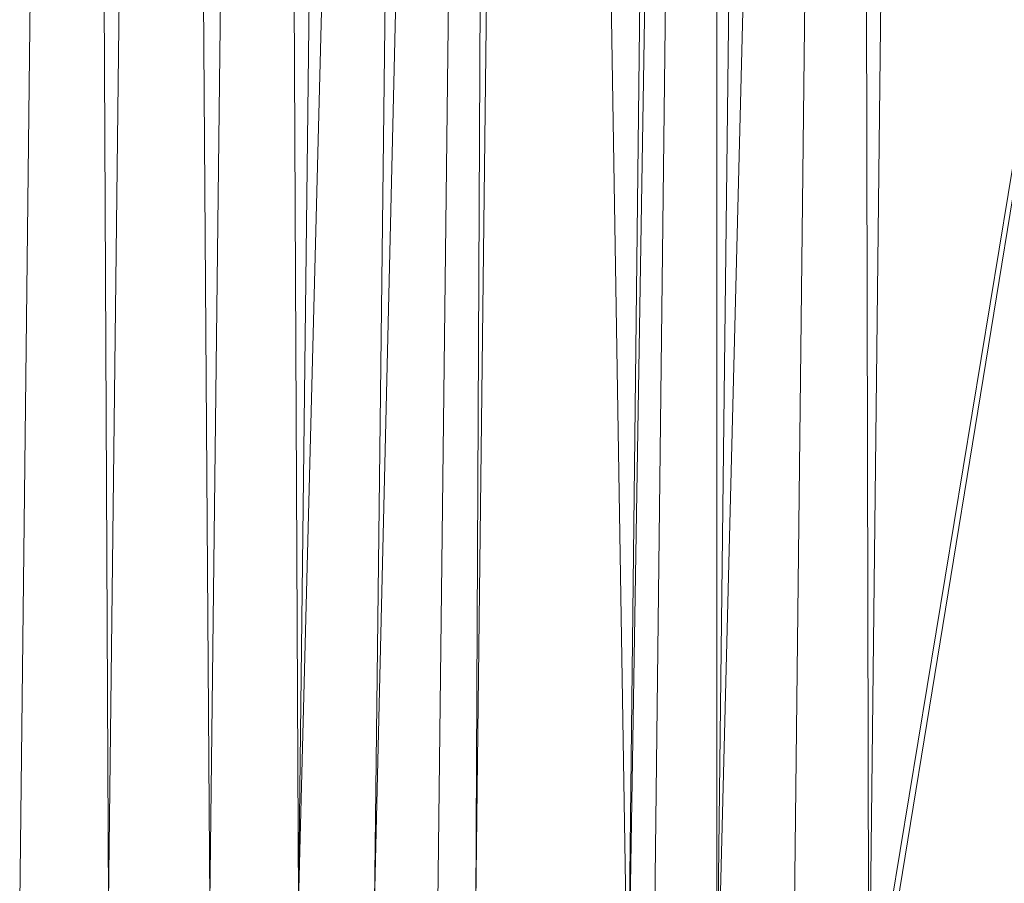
# Model space of a CAD drawing. Header units: metres. Extents: x 391.1 to 427.5, y 12.7 to 29.9.
# Tile 112 of 252: x 408.8382 to 408.8905, y 20.9947 to 21.0407. Entities that reach past the tile are written whole.
import ezdxf

# ---------------------------------------------------------------- set-up
doc = ezdxf.new("R2010")
doc.units = ezdxf.units.M
doc.layers.add('02_MOBILIARIO', color=7, linetype='Continuous', lineweight=18)

# ---------------------------------------------------------------- blocks, each defined once
blk = doc.blocks.new('Family - Plats de dutxa PS-1-153387-01_CLI_AIRE_PS1')
at = {"layer": '02_MOBILIARIO', "color": 253, "true_color": 0xaaaaaa}
for p, q in [((0.706458, 0.113238), (0.709829, 0.400261)), ((0.706458, 0.113238), (0.709829, 0.400261)), ((0.711177, 0.113238), (0.709829, 0.400261)), ((0.709829, 0.400261), (0.711177, 0.113238)), ((0.711177, 0.113238), (0.714548, 0.400261)), ((0.714548, 0.400261), (0.711177, 0.113238)), ((0.71657, 0.113238), (0.714548, 0.400261)), ((0.714548, 0.400261), (0.71657, 0.113238)), ((0.71657, 0.113238), (0.719941, 0.400261)), ((0.719941, 0.400261), (0.71657, 0.113238)), ((0.721289, 0.113238), (0.719941, 0.400261)), ((0.719941, 0.400261), (0.721289, 0.113238)), ((0.728705, 0.400261), (0.721289, 0.113238)), ((0.721289, 0.113238), (0.72466, 0.400261)), ((0.721289, 0.113238), (0.728705, 0.400261)), ((0.72466, 0.400261), (0.721289, 0.113238)), ((0.732076, 0.400261), (0.725334, 0.113238)), ((0.725334, 0.113238), (0.728705, 0.400261)), ((0.725334, 0.113238), (0.732076, 0.400261)), ((0.728705, 0.400261), (0.725334, 0.113238)), ((0.728705, 0.113238), (0.732076, 0.400261)), ((0.732076, 0.400261), (0.728705, 0.113238)), ((0.730727, 0.113238), (0.734098, 0.400261)), ((0.730727, 0.113238), (0.732076, 0.400261)), ((0.732076, 0.400261), (0.730727, 0.113238)), ((0.734098, 0.400261), (0.730727, 0.113238)), ((0.738817, 0.105823), (0.734098, 0.400261)), ((0.734098, 0.400261), (0.738817, 0.105823)), ((0.743536, 0.400261), (0.738817, 0.105823)), ((0.738817, 0.105823), (0.742188, 0.400261)), ((0.738817, 0.105823), (0.743536, 0.400261)), ((0.742188, 0.400261), (0.738817, 0.105823)), ((0.740166, 0.105823), (0.743536, 0.400261)), ((0.743536, 0.400261), (0.740166, 0.105823)), ((0.750952, 0.400261), (0.743536, 0.105823)), ((0.743536, 0.105823), (0.746907, 0.400261)), ((0.743536, 0.105823), (0.750952, 0.400261)), ((0.743536, 0.105823), (0.743536, 0.400261)), ((0.743536, 0.400261), (0.743536, 0.105823)), ((0.746907, 0.400261), (0.743536, 0.105823)), ((0.747581, 0.105823), (0.750952, 0.400261)), ((0.750952, 0.400261), (0.747581, 0.105823)), ((0.751626, 0.105823), (0.750952, 0.400261)), ((0.750952, 0.400261), (0.751626, 0.105823)), ((0.799997, 0.400261), (0.751291, 0.101849)), ((0.751291, 0.101849), (0.799997, 0.400261)), ((0.754997, 0.400261), (0.751626, 0.105823)), ((0.799997, 0.400261), (0.751626, 0.105823)), ((0.751626, 0.105823), (0.799997, 0.400261)), ((0.754997, 0.400261), (0.751626, 0.105823))]:
    blk.add_line(p, q, dxfattribs=at)
blk = doc.blocks.new('LONDR55-XX_ZZ-ARQ-CAA-M3D-Londres55_ifc-1-01_CLI_AIRE_PS1')
at = {"layer": '02_MOBILIARIO', "color": 253, "lineweight": 18, "true_color": 0xaaaaaa}
blk.add_blockref('Family - Plats de dutxa PS-1-153387-01_CLI_AIRE_PS1', (408.131716, 20.880476), dxfattribs=at)

msp = doc.modelspace()

# ---------------------------------------------------------------- block references
at = {"lineweight": 5}
msp.add_blockref('LONDR55-XX_ZZ-ARQ-CAA-M3D-Londres55_ifc-1-01_CLI_AIRE_PS1', (0, 0), dxfattribs=at)

doc.saveas('drawing.dxf')
